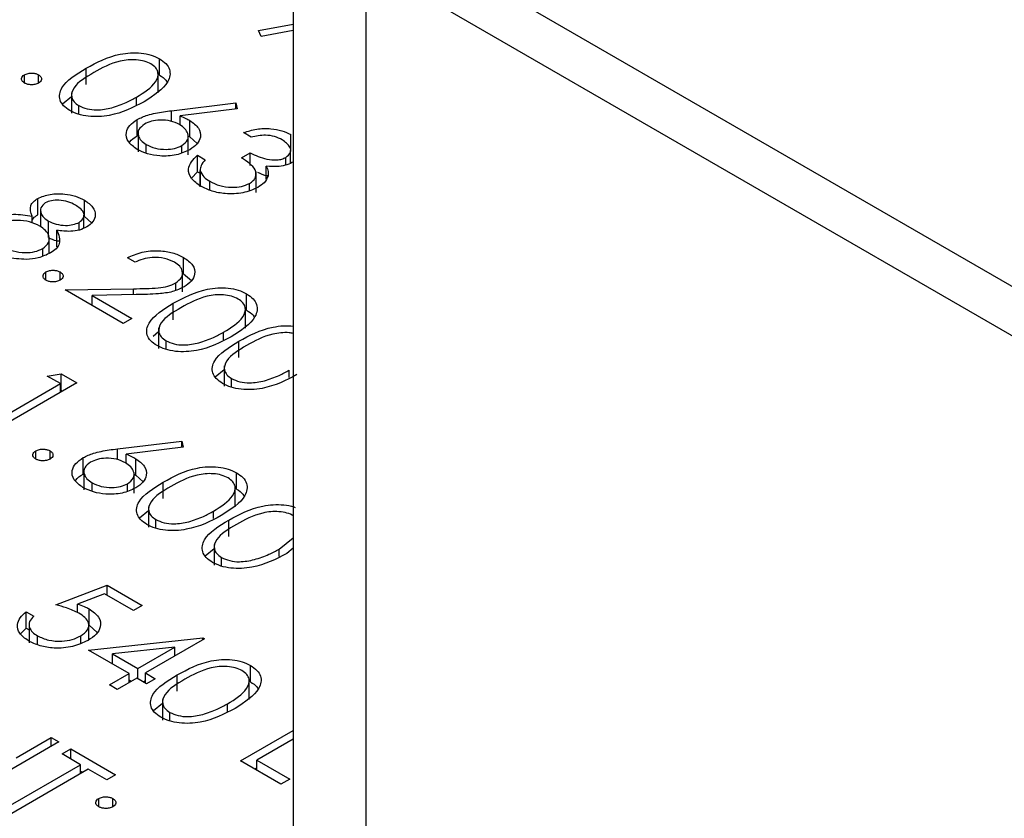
# Model space of a CAD drawing. Header units: inches. Extents: x 1687 to 2505, y -239 to -56.
# Tile 102 of 166: x 1820.996 to 1821.976, y -210.268 to -209.474. Entities that reach past the tile are written whole.
import ezdxf

# ---------------------------------------------------------------- set-up
doc = ezdxf.new("R2010")
doc.units = ezdxf.units.IN
doc.header["$LTSCALE"] = 0.5
doc.header["$MEASUREMENT"] = 0
doc.layers.add('SID-M-S', color=105, linetype='Continuous')

msp = doc.modelspace()

# ---------------------------------------------------------------- linework, layer by layer
at = {"layer": 'SID-M-S'}
for p, q in [((1821.26837, -209.26692), (1821.26837, -210.58972)), ((1821.34086, -209.36795), (1821.34086, -210.69075)), ((1821.34086, -209.36795), (1823.90412, -210.84769)), ((1821.34086, -209.41694), (1823.90412, -210.89668)), ((1821.23375, -209.48454), (1821.26837, -209.4781)), ((1821.2367, -209.49043), (1821.23375, -209.48454)), ((1821.26837, -209.48453), (1821.2367, -209.49043)), ((1821.13535, -209.52894), (1821.13535, -209.51261)), ((1821.06234, -209.53833), (1821.06234, -209.522)), ((1821.13413, -209.54659), (1821.13413, -209.52618)), ((1821.00091, -209.53674), (1821.00091, -209.52858)), ((1821.01505, -209.53674), (1821.01505, -209.52858)), ((1821.03883, -209.55754), (1821.04777, -209.55023)), ((1821.04777, -209.54647), (1821.04777, -209.56688)), ((1821.11242, -209.55827), (1821.11242, -209.55087)), ((1821.0551, -209.56786), (1821.0551, -209.55923)), ((1821.14736, -209.56426), (1821.21141, -209.55652)), ((1821.14736, -209.57495), (1821.14736, -209.56426)), ((1821.21267, -209.56257), (1821.15596, -209.56942)), ((1821.21141, -209.55652), (1821.21267, -209.56257)), ((1821.21141, -209.56272), (1821.21141, -209.55652)), ((1821.11323, -209.58934), (1821.11323, -209.57301)), ((1821.15596, -209.57865), (1821.15596, -209.56942)), ((1821.16557, -209.59035), (1821.16557, -209.57402)), ((1821.114, -209.58467), (1821.114, -209.60508)), ((1821.16395, -209.60821), (1821.16395, -209.5878)), ((1821.16395, -209.58949), (1821.16557, -209.59035)), ((1821.16557, -209.59035), (1821.17298, -209.59693)), ((1821.22664, -209.59044), (1821.21903, -209.58604)), ((1821.26604, -209.60439), (1821.26604, -209.58806)), ((1821.12221, -209.60654), (1821.12221, -209.59797)), ((1821.15753, -209.60609), (1821.15753, -209.59893)), ((1821.26584, -209.61639), (1821.26584, -209.60394)), ((1821.17334, -209.60865), (1821.18095, -209.61304)), ((1821.17334, -209.62498), (1821.17334, -209.60865)), ((1821.21685, -209.61116), (1821.22555, -209.60614)), ((1821.22555, -209.61882), (1821.22555, -209.60614)), ((1821.2612, -209.61821), (1821.2612, -209.61068)), ((1821.17578, -209.62253), (1821.17578, -209.63886)), ((1821.17587, -209.63998), (1821.17587, -209.62365)), ((1821.24141, -209.6324), (1821.24141, -209.61945)), ((1821.16719, -209.63149), (1821.17334, -209.62498)), ((1821.17334, -209.62498), (1821.17578, -209.62639)), ((1821.23145, -209.64545), (1821.23145, -209.62504)), ((1821.18545, -209.64325), (1821.18545, -209.63448)), ((1821.22501, -209.64349), (1821.22501, -209.63659)), ((1821.01422, -209.66785), (1821.01422, -209.65152)), ((1821.06086, -209.66964), (1821.06086, -209.65331)), ((1821.01707, -209.66313), (1821.01707, -209.67946)), ((1821.00863, -209.67594), (1821.00863, -209.66905)), ((1821.06021, -209.68104), (1821.06021, -209.66816)), ((1821.06086, -209.66964), (1821.06785, -209.67563)), ((1821.02484, -209.69029), (1821.02484, -209.67396)), ((1821.05561, -209.68292), (1821.05561, -209.67535)), ((1821.02562, -209.70623), (1821.02562, -209.68983)), ((1821.03314, -209.69953), (1821.03314, -209.6832)), ((1821.01922, -209.70872), (1821.01922, -209.70139)), ((1821.11106, -209.71494), (1821.10344, -209.71054)), ((1821.1594, -209.72652), (1821.1594, -209.71019)), ((1821.0224, -209.73284), (1821.0224, -209.72467)), ((1821.03654, -209.73284), (1821.03654, -209.72467)), ((1821.1583, -209.74429), (1821.1583, -209.72387)), ((1821.1594, -209.72652), (1821.16725, -209.73323)), ((1821.04143, -209.74257), (1821.10946, -209.74129)), ((1821.10946, -209.74726), (1821.10946, -209.74129)), ((1821.15151, -209.74285), (1821.15151, -209.73554)), ((1821.09909, -209.77585), (1821.04143, -209.74257)), ((1821.11219, -209.74721), (1821.06831, -209.74804)), ((1821.06831, -209.74804), (1821.10779, -209.77083)), ((1821.06831, -209.75808), (1821.06831, -209.74804)), ((1821.2221, -209.76272), (1821.2221, -209.74639)), ((1821.1491, -209.77211), (1821.1491, -209.75578)), ((1821.22089, -209.78037), (1821.22089, -209.75996)), ((1821.10779, -209.77083), (1821.09909, -209.77585)), ((1821.13453, -209.78024), (1821.13453, -209.80066)), ((1821.12923, -209.78833), (1821.13453, -209.78401)), ((1821.19917, -209.79205), (1821.19917, -209.78465)), ((1821.14186, -209.80164), (1821.14186, -209.79301)), ((1821.21437, -209.80979), (1821.21437, -209.79346)), ((1821.1998, -209.81792), (1821.1998, -209.83834)), ((1821.02376, -209.82814), (1821.03744, -209.82599)), ((1821.03681, -209.83567), (1821.02376, -209.82814)), ((1821.03744, -209.82599), (1821.05313, -209.83504)), ((1821.03744, -209.84232), (1821.03744, -209.82599)), ((1821.19085, -209.82899), (1821.1998, -209.82169)), ((1821.26444, -209.82973), (1821.26444, -209.82233)), ((1820.96066, -209.87963), (1821.03681, -209.83567)), ((1821.05313, -209.83504), (1820.96827, -209.88403)), ((1821.03681, -209.84446), (1821.03681, -209.83567)), ((1821.20713, -209.83932), (1821.20713, -209.83069)), ((1821.03681, -209.84242), (1821.03744, -209.84232)), ((1821.03744, -209.84232), (1821.03898, -209.84321)), ((1821.09351, -209.90055), (1821.15756, -209.89282)), ((1821.15756, -209.89282), (1821.15882, -209.89887)), ((1821.15756, -209.89902), (1821.15756, -209.89282)), ((1821.01233, -209.91072), (1821.01233, -209.90255)), ((1821.02647, -209.91072), (1821.02647, -209.90255)), ((1821.09351, -209.91125), (1821.09351, -209.90055)), ((1821.15882, -209.89887), (1821.10211, -209.90571)), ((1821.10211, -209.91495), (1821.10211, -209.90571)), ((1821.05938, -209.92564), (1821.05938, -209.90931)), ((1821.11172, -209.92665), (1821.11172, -209.91032)), ((1821.06016, -209.92097), (1821.06016, -209.94138)), ((1821.1101, -209.94451), (1821.1101, -209.92409)), ((1821.1101, -209.92579), (1821.11172, -209.92665)), ((1821.11172, -209.92665), (1821.11913, -209.93322)), ((1821.21204, -209.9406), (1821.21204, -209.92427)), ((1821.06836, -209.94284), (1821.06836, -209.93427)), ((1821.10368, -209.94239), (1821.10368, -209.93523)), ((1821.13903, -209.94999), (1821.13903, -209.93366)), ((1821.21083, -209.95825), (1821.21083, -209.93784)), ((1821.11552, -209.96919), (1821.12446, -209.96189)), ((1821.12446, -209.95813), (1821.12446, -209.97854)), ((1821.18911, -209.96993), (1821.18911, -209.96253)), ((1821.13179, -209.97952), (1821.13179, -209.97089)), ((1821.20431, -209.98767), (1821.20431, -209.97134)), ((1821.18974, -209.99581), (1821.18974, -210.01622)), ((1821.25438, -210.00021), (1821.26837, -209.98895)), ((1821.18079, -210.00687), (1821.18974, -209.99957)), ((1821.25438, -210.00761), (1821.25438, -210.00021)), ((1821.26837, -209.9992), (1821.26196, -210.00463)), ((1821.19706, -210.0172), (1821.19706, -210.00857)), ((1821.03219, -210.05563), (1821.08332, -210.03616)), ((1821.08056, -210.04462), (1821.05367, -210.05487)), ((1821.10942, -210.06128), (1821.08056, -210.04462)), ((1821.08332, -210.03616), (1821.11813, -210.05626)), ((1821.08332, -210.04621), (1821.08332, -210.03616)), ((1821.05367, -210.06325), (1821.05367, -210.05487)), ((1821.00281, -210.06254), (1821.01043, -210.06694)), ((1821.00281, -210.07887), (1821.00281, -210.06254)), ((1821.06531, -210.07601), (1821.06531, -210.05968)), ((1821.11813, -210.05626), (1821.10942, -210.06128)), ((1821.00557, -210.07314), (1821.00557, -210.09355)), ((1821.06494, -210.0906), (1821.06494, -210.07404)), ((1820.99702, -210.08461), (1821.00281, -210.07887)), ((1821.00281, -210.07887), (1821.00557, -210.08046)), ((1821.06531, -210.07601), (1821.07336, -210.0831)), ((1821.01391, -210.09521), (1821.01391, -210.08653)), ((1821.05697, -210.09391), (1821.05697, -210.08654)), ((1821.06482, -210.10085), (1821.17859, -210.08865)), ((1821.18013, -210.08954), (1821.12139, -210.12346)), ((1821.17859, -210.08865), (1821.18013, -210.08954)), ((1821.17859, -210.09044), (1821.17859, -210.08865)), ((1821.10507, -210.12408), (1821.06482, -210.10085)), ((1821.15063, -210.09779), (1821.08848, -210.10446)), ((1821.11378, -210.11906), (1821.15063, -210.09779)), ((1821.15063, -210.10658), (1821.15063, -210.09779)), ((1821.08848, -210.10446), (1821.11378, -210.11906)), ((1821.08848, -210.11451), (1821.08848, -210.10446)), ((1821.11378, -210.12911), (1821.11378, -210.11906)), ((1821.12139, -210.12346), (1821.13118, -210.12911)), ((1821.12139, -210.1335), (1821.12139, -210.12346)), ((1821.22591, -210.1323), (1821.22591, -210.11597)), ((1821.08549, -210.13539), (1821.10507, -210.12408)), ((1821.11269, -210.12848), (1821.09311, -210.13978)), ((1821.10507, -210.13288), (1821.10507, -210.12408)), ((1821.10507, -210.13037), (1821.10725, -210.13162)), ((1821.12248, -210.13413), (1821.11269, -210.12848)), ((1821.11922, -210.13225), (1821.12139, -210.13099)), ((1821.13118, -210.12911), (1821.12248, -210.13413)), ((1821.1529, -210.14169), (1821.1529, -210.12536)), ((1821.2247, -210.14995), (1821.2247, -210.12954)), ((1821.09311, -210.13978), (1821.08549, -210.13539)), ((1821.13833, -210.14982), (1821.13833, -210.17024)), ((1821.12939, -210.16089), (1821.13833, -210.15359)), ((1821.14566, -210.17122), (1821.14566, -210.16259)), ((1821.20298, -210.16163), (1821.20298, -210.15423)), ((1821.21603, -210.21075), (1821.26837, -210.18054)), ((1821.03518, -210.19207), (1820.95032, -210.24105)), ((1820.99275, -210.20777), (1821.02756, -210.18767)), ((1821.02756, -210.18767), (1821.03518, -210.19207)), ((1821.02756, -210.19646), (1821.02756, -210.18767)), ((1821.26837, -210.18933), (1821.23235, -210.21012)), ((1821.03844, -210.204), (1821.04714, -210.19897)), ((1821.04714, -210.19897), (1821.09175, -210.22472)), ((1821.04714, -210.20902), (1821.04714, -210.19897)), ((1821.05693, -210.21467), (1821.03844, -210.204)), ((1821.25628, -210.23399), (1821.21603, -210.21075)), ((1821.23235, -210.21012), (1821.26499, -210.22896)), ((1821.23235, -210.22017), (1821.23235, -210.21012)), ((1820.98078, -210.25863), (1821.05693, -210.21467)), ((1821.06455, -210.21907), (1820.9884, -210.26303)), ((1821.05693, -210.22347), (1821.05693, -210.21467)), ((1821.05693, -210.22096), (1821.05911, -210.22221)), ((1821.08304, -210.22975), (1821.06455, -210.21907)), ((1821.23018, -210.21891), (1821.23235, -210.21766)), ((1821.09175, -210.22472), (1821.08304, -210.22975)), ((1821.26499, -210.22896), (1821.25628, -210.23399)), ((1821.07488, -210.25644), (1821.07488, -210.24827)), ((1821.08903, -210.25644), (1821.08903, -210.24827))]:
    msp.add_line(p, q, dxfattribs=at)
for points, knots in [([(1821.06234, -209.522), (1821.0728, -209.51634), (1821.08589, -209.50926), (1821.10655, -209.50647), (1821.11712, -209.50672), (1821.1273, -209.50867), (1821.13266, -209.5113), (1821.13535, -209.51261)], [0, 0, 0, 0, 0.498702, 0.624177, 0.749467, 0.874745, 1, 1, 1, 1]), ([(1821.1269, -209.51778), (1821.12476, -209.51677), (1821.12048, -209.51475), (1821.11233, -209.51349), (1821.10404, -209.51353), (1821.0881, -209.51625), (1821.07803, -209.52188), (1821.06999, -209.52638)], [0, 0, 0, 0, 0.1251388, 0.2504182, 0.3755189, 0.5008471, 1, 1, 1, 1]), ([(1821.13535, -209.51261), (1821.13764, -209.51417), (1821.14224, -209.51728), (1821.14691, -209.5251), (1821.14423, -209.53989), (1821.12969, -209.54913), (1821.12, -209.55529)], [0, 0, 0, 0, 0.1256, 0.251197, 0.500581, 1, 1, 1, 1]), ([(1821.04614, -209.56411), (1821.04387, -209.56256), (1821.03932, -209.55947), (1821.03475, -209.5517), (1821.03786, -209.53704), (1821.05254, -209.52802), (1821.06234, -209.522)], [0, 0, 0, 0, 0.125551, 0.25109, 0.50025, 1, 1, 1, 1]), ([(1821.11242, -209.55087), (1821.11998, -209.54614), (1821.13131, -209.53906), (1821.13503, -209.52774), (1821.13211, -209.5215), (1821.12863, -209.51902), (1821.1269, -209.51778)], [0, 0, 0, 0, 0.500072, 0.749021, 0.874598, 1, 1, 1, 1]), ([(1821.00091, -209.53674), (1821, -209.53607), (1820.99817, -209.53472), (1820.99779, -209.53228), (1820.99868, -209.53013), (1821.00017, -209.52909), (1821.00091, -209.52858)], [0, 0, 0, 0, 0.279581, 0.559143, 0.779575, 1, 1, 1, 1]), ([(1821.00091, -209.52858), (1821.00208, -209.52805), (1821.00441, -209.52699), (1821.00864, -209.52676), (1821.01238, -209.52728), (1821.01416, -209.52815), (1821.01505, -209.52858)], [0, 0, 0, 0, 0.279576, 0.559284, 0.779552, 1, 1, 1, 1]), ([(1821.01505, -209.52858), (1821.01598, -209.52925), (1821.01783, -209.53059), (1821.01817, -209.53304), (1821.01732, -209.5352), (1821.01581, -209.53623), (1821.01505, -209.53674)], [0, 0, 0, 0, 0.279602, 0.559212, 0.779475, 1, 1, 1, 1]), ([(1821.06999, -209.52638), (1821.06212, -209.53099), (1821.05034, -209.5379), (1821.0469, -209.54929), (1821.0499, -209.55551), (1821.05337, -209.55799), (1821.0551, -209.55923)], [0, 0, 0, 0, 0.500291, 0.749086, 0.874606, 1, 1, 1, 1]), ([(1821.13535, -209.52894), (1821.1378, -209.53046), (1821.14112, -209.53252), (1821.14257, -209.53517), (1821.14295, -209.53586)], [0, 0, 0, 0, 0.736896, 1, 1, 1, 1]), ([(1821.01505, -209.53674), (1821.01389, -209.53727), (1821.01155, -209.53833), (1821.00733, -209.53854), (1821.00359, -209.53803), (1821.0018, -209.53717), (1821.00091, -209.53674)], [0, 0, 0, 0, 0.279469, 0.559358, 0.779674, 1, 1, 1, 1]), ([(1821.12, -209.55529), (1821.10934, -209.56089), (1821.09336, -209.5693), (1821.06776, -209.57076), (1821.05423, -209.56808), (1821.04884, -209.56543), (1821.04614, -209.56411)], [0, 0, 0, 0, 0.499407, 0.748743, 0.874372, 1, 1, 1, 1]), ([(1821.08787, -209.56133), (1821.09286, -209.5597), (1821.10178, -209.55678), (1821.10917, -209.55268), (1821.11242, -209.55087)], [0, 0, 0, 0, 0.559599, 1, 1, 1, 1]), ([(1821.0551, -209.55923), (1821.05771, -209.5604), (1821.06293, -209.56274), (1821.07493, -209.56408), (1821.08297, -209.56237), (1821.08787, -209.56133)], [0, 0, 0, 0, 0.280257, 0.560781, 1, 1, 1, 1]), ([(1821.11323, -209.57301), (1821.11657, -209.57143), (1821.12206, -209.56883), (1821.13123, -209.56665), (1821.13921, -209.56527), (1821.14465, -209.56459), (1821.14736, -209.56426)], [0, 0, 0, 0, 0.339374, 0.559486, 0.779731, 1, 1, 1, 1]), ([(1821.1131, -209.60276), (1821.10975, -209.60031), (1821.10308, -209.5954), (1821.1014, -209.58647), (1821.10518, -209.57868), (1821.11055, -209.5749), (1821.11323, -209.57301)], [0, 0, 0, 0, 0.27967, 0.559085, 0.779558, 1, 1, 1, 1]), ([(1821.15527, -209.57812), (1821.15246, -209.57676), (1821.14686, -209.57403), (1821.13646, -209.57319), (1821.12716, -209.5744), (1821.12275, -209.57652), (1821.12054, -209.57758)], [0, 0, 0, 0, 0.280127, 0.559515, 0.779719, 1, 1, 1, 1]), ([(1821.15596, -209.56942), (1821.15785, -209.57021), (1821.16122, -209.57163), (1821.16424, -209.57329), (1821.16557, -209.57402)], [0, 0, 0, 0, 0.55991, 1, 1, 1, 1]), ([(1821.16557, -209.57402), (1821.16886, -209.57641), (1821.17545, -209.58119), (1821.17692, -209.5899), (1821.17363, -209.59758), (1821.16828, -209.60124), (1821.1656, -209.60306)], [0, 0, 0, 0, 0.279638, 0.559326, 0.779527, 1, 1, 1, 1]), ([(1821.12054, -209.57758), (1821.1183, -209.5793), (1821.11381, -209.58273), (1821.11372, -209.5889), (1821.11653, -209.59416), (1821.12031, -209.5967), (1821.12221, -209.59797)], [0, 0, 0, 0, 0.279059, 0.55882, 0.779303, 1, 1, 1, 1]), ([(1821.15753, -209.59893), (1821.1598, -209.59717), (1821.16434, -209.59364), (1821.16414, -209.58733), (1821.1611, -209.582), (1821.15721, -209.57941), (1821.15527, -209.57812)], [0, 0, 0, 0, 0.278754, 0.558605, 0.779147, 1, 1, 1, 1]), ([(1821.21903, -209.58604), (1821.22327, -209.58472), (1821.23173, -209.58209), (1821.24543, -209.58166), (1821.25742, -209.5838), (1821.26317, -209.58664), (1821.26604, -209.58806)], [0, 0, 0, 0, 0.280288, 0.55968, 0.779747, 1, 1, 1, 1]), ([(1821.10556, -209.59602), (1821.10568, -209.59576), (1821.10691, -209.59317), (1821.11024, -209.59115), (1821.11323, -209.58934)], [0, 0, 0, 0, 0.098877, 1, 1, 1, 1]), ([(1821.25744, -209.59314), (1821.25506, -209.59197), (1821.2503, -209.58963), (1821.23904, -209.58803), (1821.23135, -209.58952), (1821.22664, -209.59044)], [0, 0, 0, 0, 0.280636, 0.560364, 1, 1, 1, 1]), ([(1821.2612, -209.61068), (1821.26299, -209.60915), (1821.26659, -209.60608), (1821.26558, -209.59915), (1821.26053, -209.59542), (1821.25744, -209.59314)], [0, 0, 0, 0, 0.278859, 0.5600742, 1, 1, 1, 1]), ([(1821.1656, -209.60306), (1821.16128, -209.60505), (1821.15264, -209.60903), (1821.13679, -209.60981), (1821.12308, -209.60753), (1821.11642, -209.60435), (1821.1131, -209.60276)], [0, 0, 0, 0, 0.279631, 0.55896, 0.779478, 1, 1, 1, 1]), ([(1821.12221, -209.59797), (1821.12507, -209.59933), (1821.13081, -209.60203), (1821.1412, -209.60301), (1821.15074, -209.60211), (1821.15527, -209.59999), (1821.15753, -209.59893)], [0, 0, 0, 0, 0.280018, 0.559853, 0.779987, 1, 1, 1, 1]), ([(1821.17662, -209.63943), (1821.17306, -209.63699), (1821.16597, -209.6321), (1821.1633, -209.62304), (1821.16654, -209.61501), (1821.17107, -209.61077), (1821.17334, -209.60865)], [0, 0, 0, 0, 0.279886, 0.558979, 0.779263, 1, 1, 1, 1]), ([(1821.18095, -209.61304), (1821.17926, -209.61492), (1821.17625, -209.61826), (1821.17598, -209.622), (1821.17587, -209.62365)], [0, 0, 0, 0, 0.560694, 1, 1, 1, 1]), ([(1821.22501, -209.63659), (1821.22636, -209.63567), (1821.22908, -209.63382), (1821.23178, -209.6292), (1821.2312, -209.62043), (1821.22259, -209.61487), (1821.21685, -209.61116)], [0, 0, 0, 0, 0.125587, 0.251191, 0.500605, 1, 1, 1, 1]), ([(1821.22555, -209.60614), (1821.23079, -209.60865), (1821.23864, -209.61241), (1821.25065, -209.6136), (1821.25728, -209.61255), (1821.25989, -209.6113), (1821.2612, -209.61068)], [0, 0, 0, 0, 0.499418, 0.749016, 0.874544, 1, 1, 1, 1]), ([(1821.17587, -209.62365), (1821.17678, -209.62594), (1821.17842, -209.63003), (1821.1833, -209.63312), (1821.18545, -209.63448)], [0, 0, 0, 0, 0.558748, 1, 1, 1, 1]), ([(1821.26878, -209.61509), (1821.26668, -209.61615), (1821.26248, -209.61825), (1821.25292, -209.62024), (1821.24577, -209.61975), (1821.24141, -209.61945)], [0, 0, 0, 0, 0.280508, 0.560792, 1, 1, 1, 1]), ([(1821.24141, -209.61945), (1821.24236, -209.62119), (1821.24404, -209.62429), (1821.24357, -209.62752), (1821.24337, -209.62894)], [0, 0, 0, 0, 0.5597945, 1, 1, 1, 1]), ([(1821.23293, -209.62524), (1821.23581, -209.62683), (1821.23895, -209.62857), (1821.24303, -209.62883), (1821.24337, -209.62885)], [0, 0, 0, 0, 0.915503, 1, 1, 1, 1]), ([(1821.24337, -209.62894), (1821.2424, -209.63138), (1821.24066, -209.63574), (1821.23559, -209.63909), (1821.23335, -209.64057)], [0, 0, 0, 0, 0.5594191, 1, 1, 1, 1]), ([(1821.23335, -209.64057), (1821.22858, -209.64262), (1821.21903, -209.64673), (1821.20191, -209.64741), (1821.18724, -209.64468), (1821.18016, -209.64118), (1821.17662, -209.63943)], [0, 0, 0, 0, 0.279304, 0.558838, 0.779277, 1, 1, 1, 1]), ([(1821.18545, -209.63448), (1821.18859, -209.63607), (1821.19486, -209.63923), (1821.20637, -209.6408), (1821.21724, -209.64009), (1821.22242, -209.63776), (1821.22501, -209.63659)], [0, 0, 0, 0, 0.280599, 0.560151, 0.780303, 1, 1, 1, 1]), ([(1821.00863, -209.66905), (1821.0074, -209.66556), (1821.00569, -209.66067), (1821.0096, -209.65469), (1821.01268, -209.65257), (1821.01422, -209.65152)], [0, 0, 0, 0, 0.5577522, 0.7789324, 1, 1, 1, 1]), ([(1821.01422, -209.65152), (1821.01822, -209.64991), (1821.02623, -209.64667), (1821.04028, -209.64665), (1821.05215, -209.64902), (1821.05796, -209.65188), (1821.06086, -209.65331)], [0, 0, 0, 0, 0.278806, 0.558457, 0.77916, 1, 1, 1, 1]), ([(1821.05173, -209.65808), (1821.04935, -209.65688), (1821.0446, -209.65449), (1821.03601, -209.65314), (1821.02768, -209.65337), (1821.0237, -209.65511), (1821.02172, -209.65598)], [0, 0, 0, 0, 0.280651, 0.560566, 0.78062, 1, 1, 1, 1]), ([(1821.06086, -209.65331), (1821.06387, -209.65547), (1821.06989, -209.65981), (1821.07223, -209.66762), (1821.06993, -209.67476), (1821.06526, -209.6782), (1821.06294, -209.67992)], [0, 0, 0, 0, 0.2799289, 0.5596229, 0.7799456, 1, 1, 1, 1]), ([(1821.02172, -209.65598), (1821.01994, -209.65756), (1821.01638, -209.66071), (1821.01715, -209.66609), (1821.01986, -209.67063), (1821.02318, -209.67285), (1821.02484, -209.67396)], [0, 0, 0, 0, 0.277721, 0.558224, 0.779072, 1, 1, 1, 1]), ([(1821.05561, -209.67535), (1821.05733, -209.67383), (1821.0608, -209.67078), (1821.06018, -209.66392), (1821.05494, -209.6603), (1821.05173, -209.65808)], [0, 0, 0, 0, 0.278971, 0.559919, 1, 1, 1, 1]), ([(1820.96863, -209.67281), (1820.97175, -209.67134), (1820.97797, -209.66839), (1820.99247, -209.6666), (1821.0025, -209.66812), (1821.00863, -209.66905)], [0, 0, 0, 0, 0.279987, 0.559901, 1, 1, 1, 1]), ([(1821.00863, -209.67313), (1821.00901, -209.67245), (1821.01015, -209.67046), (1821.0126, -209.66889), (1821.01422, -209.66785)], [0, 0, 0, 0, 0.339295, 1, 1, 1, 1]), ([(1821.01633, -209.67909), (1821.01309, -209.67752), (1821.00662, -209.67437), (1820.99485, -209.67306), (1820.98387, -209.67381), (1820.97861, -209.67617), (1820.97599, -209.67736)], [0, 0, 0, 0, 0.280283, 0.560138, 0.780298, 1, 1, 1, 1]), ([(1821.01922, -209.70139), (1821.02154, -209.69947), (1821.02619, -209.69563), (1821.02576, -209.68893), (1821.02255, -209.68323), (1821.0184, -209.68047), (1821.01633, -209.67909)], [0, 0, 0, 0, 0.278303, 0.558509, 0.779146, 1, 1, 1, 1]), ([(1821.02484, -209.67396), (1821.02733, -209.67512), (1821.03231, -209.67744), (1821.0412, -209.6786), (1821.04951, -209.67792), (1821.05358, -209.67621), (1821.05561, -209.67535)], [0, 0, 0, 0, 0.280237, 0.560145, 0.780435, 1, 1, 1, 1]), ([(1821.06294, -209.67992), (1821.06063, -209.68103), (1821.05602, -209.68325), (1821.0453, -209.68479), (1821.03775, -209.6838), (1821.03314, -209.6832)], [0, 0, 0, 0, 0.280159, 0.560243, 1, 1, 1, 1]), ([(1821.02484, -209.69029), (1821.02726, -209.69158), (1821.03031, -209.6932), (1821.03426, -209.69363), (1821.03508, -209.69373)], [0, 0, 0, 0, 0.792939, 1, 1, 1, 1]), ([(1821.03314, -209.6832), (1821.03503, -209.68766), (1821.03767, -209.69388), (1821.03299, -209.70166), (1821.02899, -209.70435), (1821.02698, -209.70569)], [0, 0, 0, 0, 0.558271, 0.779089, 1, 1, 1, 1]), ([(1820.97994, -209.69953), (1820.98306, -209.7011), (1820.98929, -209.70424), (1821.00079, -209.70573), (1821.01153, -209.70487), (1821.01666, -209.70255), (1821.01922, -209.70139)], [0, 0, 0, 0, 0.280602, 0.559962, 0.78018, 1, 1, 1, 1]), ([(1821.00298, -209.71213), (1820.99622, -209.71181), (1820.98408, -209.71124), (1820.97511, -209.70657), (1820.97115, -209.70451)], [0, 0, 0, 0, 0.557758, 1, 1, 1, 1]), ([(1821.02698, -209.70569), (1821.02303, -209.70758), (1821.01597, -209.71096), (1821.00695, -209.71177), (1821.00298, -209.71213)], [0, 0, 0, 0, 0.559346, 1, 1, 1, 1]), ([(1821.10344, -209.71054), (1821.10806, -209.70845), (1821.11729, -209.70426), (1821.13396, -209.703), (1821.14883, -209.70505), (1821.15587, -209.70847), (1821.1594, -209.71019)], [0, 0, 0, 0, 0.280029, 0.559515, 0.779668, 1, 1, 1, 1]), ([(1821.1503, -209.71499), (1821.14711, -209.71348), (1821.14073, -209.71048), (1821.12889, -209.70976), (1821.11872, -209.71156), (1821.11361, -209.71381), (1821.11106, -209.71494)], [0, 0, 0, 0, 0.279699, 0.558847, 0.779176, 1, 1, 1, 1]), ([(1821.1594, -209.71019), (1821.16283, -209.71258), (1821.16968, -209.71735), (1821.17117, -209.72619), (1821.16788, -209.73396), (1821.1625, -209.73769), (1821.15981, -209.73955)], [0, 0, 0, 0, 0.27989, 0.559224, 0.779582, 1, 1, 1, 1]), ([(1821.15151, -209.73554), (1821.15378, -209.73382), (1821.15832, -209.73038), (1821.15869, -209.72418), (1821.15602, -209.71883), (1821.15221, -209.71627), (1821.1503, -209.71499)], [0, 0, 0, 0, 0.279126, 0.558978, 0.77935, 1, 1, 1, 1]), ([(1821.0224, -209.73284), (1821.02148, -209.73216), (1821.01966, -209.73081), (1821.01928, -209.72838), (1821.02017, -209.72622), (1821.02165, -209.72519), (1821.0224, -209.72467)], [0, 0, 0, 0, 0.279581, 0.559143, 0.779575, 1, 1, 1, 1]), ([(1821.0224, -209.72467), (1821.02356, -209.72414), (1821.0259, -209.72308), (1821.03013, -209.72286), (1821.03386, -209.72338), (1821.03565, -209.72424), (1821.03654, -209.72467)], [0, 0, 0, 0, 0.279576, 0.559284, 0.779552, 1, 1, 1, 1]), ([(1821.03654, -209.72467), (1821.03746, -209.72534), (1821.03932, -209.72669), (1821.03966, -209.72913), (1821.03881, -209.7313), (1821.0373, -209.73232), (1821.03654, -209.73284)], [0, 0, 0, 0, 0.279602, 0.559212, 0.779475, 1, 1, 1, 1]), ([(1821.03654, -209.73284), (1821.03537, -209.73337), (1821.03304, -209.73443), (1821.02881, -209.73464), (1821.02507, -209.73413), (1821.02329, -209.73327), (1821.0224, -209.73284)], [0, 0, 0, 0, 0.2794691, 0.5593578, 0.7796739, 1, 1, 1, 1]), ([(1821.10946, -209.74129), (1821.11772, -209.74123), (1821.12922, -209.74113), (1821.1439, -209.73915), (1821.14897, -209.73675), (1821.15151, -209.73554)], [0, 0, 0, 0, 0.560717, 0.780532, 1, 1, 1, 1]), ([(1821.15981, -209.73955), (1821.1561, -209.74129), (1821.14867, -209.74478), (1821.13171, -209.74674), (1821.1196, -209.74703), (1821.11219, -209.74721)], [0, 0, 0, 0, 0.279288, 0.559154, 1, 1, 1, 1]), ([(1821.1491, -209.75578), (1821.15956, -209.75012), (1821.17265, -209.74304), (1821.1933, -209.74024), (1821.20387, -209.7405), (1821.21406, -209.74244), (1821.21942, -209.74507), (1821.2221, -209.74639)], [0, 0, 0, 0, 0.498702, 0.624177, 0.749467, 0.874745, 1, 1, 1, 1]), ([(1821.21365, -209.75156), (1821.21152, -209.75055), (1821.20723, -209.74853), (1821.19909, -209.74727), (1821.1908, -209.7473), (1821.17485, -209.75003), (1821.16479, -209.75565), (1821.15675, -209.76015)], [0, 0, 0, 0, 0.125139, 0.250418, 0.375519, 0.500847, 1, 1, 1, 1]), ([(1821.19917, -209.78465), (1821.20674, -209.77992), (1821.21807, -209.77283), (1821.22179, -209.76151), (1821.21887, -209.75528), (1821.21539, -209.7528), (1821.21365, -209.75156)], [0, 0, 0, 0, 0.500072, 0.749021, 0.874598, 1, 1, 1, 1]), ([(1821.2221, -209.74639), (1821.2244, -209.74794), (1821.22899, -209.75106), (1821.23367, -209.75887), (1821.23098, -209.77366), (1821.21645, -209.7829), (1821.20675, -209.78906)], [0, 0, 0, 0, 0.1256, 0.251197, 0.500581, 1, 1, 1, 1]), ([(1821.1329, -209.79788), (1821.13062, -209.79634), (1821.12607, -209.79325), (1821.12151, -209.78548), (1821.12462, -209.77082), (1821.1393, -209.7618), (1821.1491, -209.75578)], [0, 0, 0, 0, 0.125551, 0.25109, 0.50025, 1, 1, 1, 1]), ([(1821.15675, -209.76015), (1821.14888, -209.76477), (1821.13709, -209.77168), (1821.13366, -209.78307), (1821.13666, -209.78928), (1821.14012, -209.79177), (1821.14186, -209.79301)], [0, 0, 0, 0, 0.500291, 0.749086, 0.874606, 1, 1, 1, 1]), ([(1821.2221, -209.76272), (1821.22455, -209.76424), (1821.22788, -209.7663), (1821.22932, -209.76894), (1821.2297, -209.76964)], [0, 0, 0, 0, 0.736896, 1, 1, 1, 1]), ([(1821.21437, -209.79346), (1821.22482, -209.78784), (1821.2379, -209.78082), (1821.25835, -209.77787), (1821.26511, -209.77826), (1821.26837, -209.77844)], [0, 0, 0, 0, 0.673069, 0.842415, 1, 1, 1, 1]), ([(1821.20675, -209.78906), (1821.1961, -209.79467), (1821.18012, -209.80307), (1821.15451, -209.80453), (1821.14099, -209.80186), (1821.1356, -209.79921), (1821.1329, -209.79788)], [0, 0, 0, 0, 0.499407, 0.748743, 0.874372, 1, 1, 1, 1]), ([(1821.17463, -209.79511), (1821.17962, -209.79347), (1821.18854, -209.79055), (1821.19592, -209.78645), (1821.19917, -209.78465)], [0, 0, 0, 0, 0.559599, 1, 1, 1, 1]), ([(1821.26837, -209.78585), (1821.26704, -209.78559), (1821.2631, -209.78481), (1821.25604, -209.78503), (1821.24016, -209.78765), (1821.23008, -209.79331), (1821.22202, -209.79783)], [0, 0, 0, 0, 0.0787628, 0.2325117, 0.3865403, 1, 1, 1, 1]), ([(1821.14186, -209.79301), (1821.14446, -209.79418), (1821.14968, -209.79652), (1821.16169, -209.79786), (1821.16972, -209.79615), (1821.17463, -209.79511)], [0, 0, 0, 0, 0.280257, 0.560781, 1, 1, 1, 1]), ([(1821.19817, -209.83556), (1821.19589, -209.83402), (1821.19135, -209.83093), (1821.18678, -209.82316), (1821.18989, -209.8085), (1821.20457, -209.79948), (1821.21437, -209.79346)], [0, 0, 0, 0, 0.125551, 0.25109, 0.50025, 1, 1, 1, 1]), ([(1821.22202, -209.79783), (1821.21415, -209.80245), (1821.20236, -209.80936), (1821.19893, -209.82075), (1821.20193, -209.82696), (1821.2054, -209.82945), (1821.20713, -209.83069)], [0, 0, 0, 0, 0.500291, 0.749086, 0.874606, 1, 1, 1, 1]), ([(1821.27202, -209.82674), (1821.26137, -209.83235), (1821.24539, -209.84075), (1821.21978, -209.84221), (1821.20626, -209.83954), (1821.20087, -209.83689), (1821.19817, -209.83556)], [0, 0, 0, 0, 0.499407, 0.748743, 0.874372, 1, 1, 1, 1]), ([(1821.2399, -209.83279), (1821.24489, -209.83115), (1821.25381, -209.82823), (1821.26119, -209.82413), (1821.26444, -209.82233)], [0, 0, 0, 0, 0.559599, 1, 1, 1, 1]), ([(1821.20713, -209.83069), (1821.20974, -209.83186), (1821.21496, -209.8342), (1821.22696, -209.83554), (1821.235, -209.83383), (1821.2399, -209.83279)], [0, 0, 0, 0, 0.280257, 0.560781, 1, 1, 1, 1]), ([(1821.01233, -209.91072), (1821.01142, -209.91004), (1821.0096, -209.90869), (1821.00922, -209.90626), (1821.01011, -209.9041), (1821.01159, -209.90307), (1821.01233, -209.90255)], [0, 0, 0, 0, 0.279581, 0.559143, 0.779575, 1, 1, 1, 1]), ([(1821.01233, -209.90255), (1821.0135, -209.90202), (1821.01583, -209.90096), (1821.02006, -209.90074), (1821.0238, -209.90126), (1821.02558, -209.90212), (1821.02647, -209.90255)], [0, 0, 0, 0, 0.279576, 0.559284, 0.779552, 1, 1, 1, 1]), ([(1821.02647, -209.90255), (1821.0274, -209.90323), (1821.02926, -209.90457), (1821.0296, -209.90702), (1821.02875, -209.90918), (1821.02723, -209.91021), (1821.02647, -209.91072)], [0, 0, 0, 0, 0.279602, 0.559212, 0.779475, 1, 1, 1, 1]), ([(1821.05938, -209.90931), (1821.06272, -209.90773), (1821.06821, -209.90513), (1821.07738, -209.90295), (1821.08536, -209.90157), (1821.0908, -209.90089), (1821.09351, -209.90055)], [0, 0, 0, 0, 0.339374, 0.559486, 0.779731, 1, 1, 1, 1]), ([(1821.10211, -209.90571), (1821.104, -209.90651), (1821.10737, -209.90793), (1821.11039, -209.90959), (1821.11172, -209.91032)], [0, 0, 0, 0, 0.55991, 1, 1, 1, 1]), ([(1821.02647, -209.91072), (1821.02531, -209.91125), (1821.02298, -209.91231), (1821.01875, -209.91252), (1821.01501, -209.91201), (1821.01323, -209.91115), (1821.01233, -209.91072)], [0, 0, 0, 0, 0.2794691, 0.5593578, 0.7796739, 1, 1, 1, 1]), ([(1821.05925, -209.93906), (1821.05591, -209.9366), (1821.04923, -209.9317), (1821.04755, -209.92277), (1821.05133, -209.91497), (1821.0567, -209.9112), (1821.05938, -209.90931)], [0, 0, 0, 0, 0.2796696, 0.5590848, 0.7795576, 1, 1, 1, 1]), ([(1821.06669, -209.91388), (1821.06445, -209.91559), (1821.05996, -209.91903), (1821.05987, -209.92519), (1821.06268, -209.93046), (1821.06647, -209.933), (1821.06836, -209.93427)], [0, 0, 0, 0, 0.279059, 0.55882, 0.779303, 1, 1, 1, 1]), ([(1821.10142, -209.91442), (1821.09861, -209.91305), (1821.09301, -209.91033), (1821.08261, -209.90949), (1821.07332, -209.9107), (1821.0689, -209.91282), (1821.06669, -209.91388)], [0, 0, 0, 0, 0.280127, 0.559515, 0.779719, 1, 1, 1, 1]), ([(1821.10368, -209.93523), (1821.10595, -209.93347), (1821.11049, -209.92994), (1821.11029, -209.92363), (1821.10725, -209.9183), (1821.10336, -209.91571), (1821.10142, -209.91442)], [0, 0, 0, 0, 0.278754, 0.558605, 0.779147, 1, 1, 1, 1]), ([(1821.11172, -209.91032), (1821.11501, -209.91271), (1821.1216, -209.91749), (1821.12307, -209.92619), (1821.11978, -209.93388), (1821.11443, -209.93753), (1821.11175, -209.93936)], [0, 0, 0, 0, 0.279638, 0.559326, 0.779527, 1, 1, 1, 1]), ([(1821.05171, -209.93232), (1821.05183, -209.93206), (1821.05306, -209.92946), (1821.05639, -209.92745), (1821.05938, -209.92564)], [0, 0, 0, 0, 0.098877, 1, 1, 1, 1]), ([(1821.13903, -209.93366), (1821.14949, -209.928), (1821.16259, -209.92092), (1821.18324, -209.91812), (1821.19381, -209.91838), (1821.20399, -209.92032), (1821.20936, -209.92295), (1821.21204, -209.92427)], [0, 0, 0, 0, 0.498702, 0.624177, 0.749467, 0.874745, 1, 1, 1, 1]), ([(1821.20359, -209.92944), (1821.20145, -209.92843), (1821.19717, -209.92641), (1821.18903, -209.92515), (1821.18074, -209.92518), (1821.16479, -209.92791), (1821.15473, -209.93354), (1821.14668, -209.93804)], [0, 0, 0, 0, 0.125139, 0.250418, 0.375519, 0.500847, 1, 1, 1, 1]), ([(1821.21204, -209.92427), (1821.21434, -209.92583), (1821.21893, -209.92894), (1821.22361, -209.93675), (1821.22092, -209.95155), (1821.20639, -209.96078), (1821.19669, -209.96695)], [0, 0, 0, 0, 0.1256, 0.251197, 0.500581, 1, 1, 1, 1]), ([(1821.06836, -209.93427), (1821.07122, -209.93562), (1821.07696, -209.93833), (1821.08735, -209.93931), (1821.09689, -209.93841), (1821.10142, -209.93629), (1821.10368, -209.93523)], [0, 0, 0, 0, 0.280018, 0.559853, 0.779987, 1, 1, 1, 1]), ([(1821.12284, -209.97577), (1821.12056, -209.97422), (1821.11601, -209.97113), (1821.11144, -209.96336), (1821.11455, -209.9487), (1821.12924, -209.93968), (1821.13903, -209.93366)], [0, 0, 0, 0, 0.125551, 0.25109, 0.50025, 1, 1, 1, 1]), ([(1821.18911, -209.96253), (1821.19667, -209.9578), (1821.208, -209.95072), (1821.21173, -209.9394), (1821.2088, -209.93316), (1821.20533, -209.93068), (1821.20359, -209.92944)], [0, 0, 0, 0, 0.500072, 0.749021, 0.874598, 1, 1, 1, 1]), ([(1821.11175, -209.93936), (1821.10743, -209.94135), (1821.09879, -209.94533), (1821.08295, -209.94611), (1821.06923, -209.94383), (1821.06257, -209.94065), (1821.05925, -209.93906)], [0, 0, 0, 0, 0.2796308, 0.5589603, 0.7794783, 1, 1, 1, 1]), ([(1821.14668, -209.93804), (1821.13881, -209.94265), (1821.12703, -209.94956), (1821.1236, -209.96095), (1821.1266, -209.96717), (1821.13006, -209.96965), (1821.13179, -209.97089)], [0, 0, 0, 0, 0.500291, 0.749086, 0.874606, 1, 1, 1, 1]), ([(1821.21204, -209.9406), (1821.21449, -209.94212), (1821.21782, -209.94418), (1821.21926, -209.94683), (1821.21964, -209.94752)], [0, 0, 0, 0, 0.736896, 1, 1, 1, 1]), ([(1821.20431, -209.97134), (1821.21476, -209.96569), (1821.22784, -209.95862), (1821.24853, -209.95579), (1821.25901, -209.95613), (1821.26667, -209.95731), (1821.26994, -209.95877), (1821.27045, -209.959)], [0, 0, 0, 0, 0.555535, 0.695309, 0.834879, 0.974433, 1, 1, 1, 1]), ([(1821.19669, -209.96695), (1821.18603, -209.97255), (1821.17005, -209.98095), (1821.14445, -209.98242), (1821.13093, -209.97974), (1821.12553, -209.97709), (1821.12284, -209.97577)], [0, 0, 0, 0, 0.499407, 0.748743, 0.874372, 1, 1, 1, 1]), ([(1821.16456, -209.97299), (1821.16956, -209.97136), (1821.17848, -209.96844), (1821.18586, -209.96434), (1821.18911, -209.96253)], [0, 0, 0, 0, 0.559599, 1, 1, 1, 1]), ([(1821.26886, -209.96712), (1821.26672, -209.96611), (1821.26244, -209.96409), (1821.2543, -209.96283), (1821.24601, -209.96286), (1821.23006, -209.96559), (1821.22, -209.97122), (1821.21195, -209.97572)], [0, 0, 0, 0, 0.1251388, 0.2504182, 0.3755189, 0.5008471, 1, 1, 1, 1]), ([(1821.13179, -209.97089), (1821.1344, -209.97206), (1821.13962, -209.9744), (1821.15163, -209.97574), (1821.15966, -209.97403), (1821.16456, -209.97299)], [0, 0, 0, 0, 0.280257, 0.560781, 1, 1, 1, 1]), ([(1821.18811, -210.01345), (1821.18583, -210.0119), (1821.18128, -210.00881), (1821.17671, -210.00104), (1821.17983, -209.98638), (1821.19451, -209.97736), (1821.20431, -209.97134)], [0, 0, 0, 0, 0.125551, 0.25109, 0.50025, 1, 1, 1, 1]), ([(1821.21195, -209.97572), (1821.20408, -209.98033), (1821.1923, -209.98724), (1821.18887, -209.99863), (1821.19187, -210.00485), (1821.19533, -210.00733), (1821.19706, -210.00857)], [0, 0, 0, 0, 0.500291, 0.749086, 0.874606, 1, 1, 1, 1]), ([(1821.26196, -210.00463), (1821.2513, -210.01023), (1821.23532, -210.01863), (1821.20972, -210.0201), (1821.1962, -210.01742), (1821.1908, -210.01477), (1821.18811, -210.01345)], [0, 0, 0, 0, 0.499407, 0.748743, 0.874372, 1, 1, 1, 1]), ([(1821.22984, -210.01067), (1821.23483, -210.00904), (1821.24375, -210.00612), (1821.25113, -210.00202), (1821.25438, -210.00021)], [0, 0, 0, 0, 0.559599, 1, 1, 1, 1]), ([(1821.19706, -210.00857), (1821.19967, -210.00974), (1821.20489, -210.01208), (1821.2169, -210.01342), (1821.22493, -210.01171), (1821.22984, -210.01067)], [0, 0, 0, 0, 0.280257, 0.560781, 1, 1, 1, 1]), ([(1821.05367, -210.05487), (1821.05601, -210.05563), (1821.06019, -210.057), (1821.06375, -210.05887), (1821.06531, -210.05968)], [0, 0, 0, 0, 0.560064, 1, 1, 1, 1]), ([(1821.00477, -210.0913), (1821.0015, -210.08899), (1820.99497, -210.08436), (1820.99325, -210.07586), (1820.99608, -210.06835), (1821.00057, -210.06448), (1821.00281, -210.06254)], [0, 0, 0, 0, 0.2796245, 0.5590192, 0.7793803, 1, 1, 1, 1]), ([(1821.05524, -210.06391), (1821.05127, -210.06205), (1821.04418, -210.05873), (1821.03585, -210.05658), (1821.03219, -210.05563)], [0, 0, 0, 0, 0.559416, 1, 1, 1, 1]), ([(1821.05697, -210.08654), (1821.05959, -210.08466), (1821.06483, -210.08092), (1821.06548, -210.07394), (1821.06173, -210.06812), (1821.0574, -210.06532), (1821.05524, -210.06391)], [0, 0, 0, 0, 0.279539, 0.558617, 0.779047, 1, 1, 1, 1]), ([(1821.06531, -210.05968), (1821.06894, -210.06227), (1821.07619, -210.06745), (1821.07748, -210.07701), (1821.07315, -210.08524), (1821.06723, -210.08916), (1821.06426, -210.09112)], [0, 0, 0, 0, 0.279688, 0.559025, 0.779292, 1, 1, 1, 1]), ([(1821.01043, -210.06694), (1821.00869, -210.0687), (1821.00521, -210.07222), (1821.00555, -210.07801), (1821.00862, -210.0829), (1821.01215, -210.08532), (1821.01391, -210.08653)], [0, 0, 0, 0, 0.28005, 0.559166, 0.779583, 1, 1, 1, 1]), ([(1821.06426, -210.09112), (1821.05936, -210.09338), (1821.04957, -210.09788), (1821.03172, -210.09939), (1821.01596, -210.09685), (1821.0085, -210.09315), (1821.00477, -210.0913)], [0, 0, 0, 0, 0.279864, 0.559271, 0.779424, 1, 1, 1, 1]), ([(1821.01391, -210.08653), (1821.01747, -210.08815), (1821.02457, -210.09139), (1821.03746, -210.09213), (1821.04887, -210.09053), (1821.05427, -210.08787), (1821.05697, -210.08654)], [0, 0, 0, 0, 0.279617, 0.559357, 0.779559, 1, 1, 1, 1]), ([(1821.1529, -210.12536), (1821.16336, -210.1197), (1821.17646, -210.11262), (1821.19711, -210.10982), (1821.20768, -210.11008), (1821.21786, -210.11202), (1821.22323, -210.11465), (1821.22591, -210.11597)], [0, 0, 0, 0, 0.498702, 0.624177, 0.749467, 0.874745, 1, 1, 1, 1]), ([(1821.21746, -210.12114), (1821.21532, -210.12013), (1821.21104, -210.11811), (1821.2029, -210.11685), (1821.19461, -210.11688), (1821.17866, -210.11961), (1821.1686, -210.12524), (1821.16055, -210.12974)], [0, 0, 0, 0, 0.125139, 0.250418, 0.375519, 0.500847, 1, 1, 1, 1]), ([(1821.20298, -210.15423), (1821.21054, -210.1495), (1821.22187, -210.14241), (1821.2256, -210.1311), (1821.22267, -210.12486), (1821.2192, -210.12238), (1821.21746, -210.12114)], [0, 0, 0, 0, 0.500072, 0.749021, 0.874598, 1, 1, 1, 1]), ([(1821.22591, -210.11597), (1821.22821, -210.11753), (1821.2328, -210.12064), (1821.23748, -210.12845), (1821.23479, -210.14325), (1821.22026, -210.15248), (1821.21056, -210.15864)], [0, 0, 0, 0, 0.1256, 0.251197, 0.500581, 1, 1, 1, 1]), ([(1821.13671, -210.16747), (1821.13443, -210.16592), (1821.12988, -210.16283), (1821.12531, -210.15506), (1821.12842, -210.1404), (1821.14311, -210.13138), (1821.1529, -210.12536)], [0, 0, 0, 0, 0.125551, 0.25109, 0.50025, 1, 1, 1, 1]), ([(1821.16055, -210.12974), (1821.15268, -210.13435), (1821.1409, -210.14126), (1821.13747, -210.15265), (1821.14047, -210.15886), (1821.14393, -210.16135), (1821.14566, -210.16259)], [0, 0, 0, 0, 0.500291, 0.749086, 0.874606, 1, 1, 1, 1]), ([(1821.22591, -210.1323), (1821.22836, -210.13382), (1821.23169, -210.13588), (1821.23313, -210.13852), (1821.23351, -210.13922)], [0, 0, 0, 0, 0.736896, 1, 1, 1, 1]), ([(1821.21056, -210.15864), (1821.1999, -210.16425), (1821.18392, -210.17265), (1821.15832, -210.17411), (1821.1448, -210.17144), (1821.1394, -210.16879), (1821.13671, -210.16747)], [0, 0, 0, 0, 0.499407, 0.748743, 0.874372, 1, 1, 1, 1]), ([(1821.14566, -210.16259), (1821.14827, -210.16376), (1821.15349, -210.1661), (1821.1655, -210.16744), (1821.17353, -210.16573), (1821.17843, -210.16469)], [0, 0, 0, 0, 0.280257, 0.560781, 1, 1, 1, 1]), ([(1821.17843, -210.16469), (1821.18343, -210.16305), (1821.19235, -210.16013), (1821.19973, -210.15603), (1821.20298, -210.15423)], [0, 0, 0, 0, 0.559599, 1, 1, 1, 1]), ([(1821.07488, -210.25644), (1821.07396, -210.25576), (1821.07212, -210.25442), (1821.07175, -210.25197), (1821.07264, -210.24982), (1821.07414, -210.24879), (1821.07488, -210.24827)], [0, 0, 0, 0, 0.279647, 0.559299, 0.779615, 1, 1, 1, 1]), ([(1821.07488, -210.24827), (1821.07605, -210.24775), (1821.07839, -210.24669), (1821.08261, -210.24647), (1821.08635, -210.24699), (1821.08813, -210.24784), (1821.08903, -210.24827)], [0, 0, 0, 0, 0.2795852, 0.5594544, 0.7796968, 1, 1, 1, 1]), ([(1821.08903, -210.24827), (1821.08995, -210.24894), (1821.09181, -210.25029), (1821.09215, -210.25273), (1821.0913, -210.2549), (1821.08978, -210.25592), (1821.08903, -210.25644)], [0, 0, 0, 0, 0.279602, 0.559212, 0.779475, 1, 1, 1, 1]), ([(1821.08903, -210.25644), (1821.08786, -210.25697), (1821.08554, -210.25805), (1821.0813, -210.25825), (1821.07755, -210.25774), (1821.07577, -210.25687), (1821.07488, -210.25644)], [0, 0, 0, 0, 0.279517, 0.559326, 0.779544, 1, 1, 1, 1])]:
    msp.add_open_spline(points, degree=3, knots=knots, dxfattribs=at)

doc.saveas('drawing.dxf')
